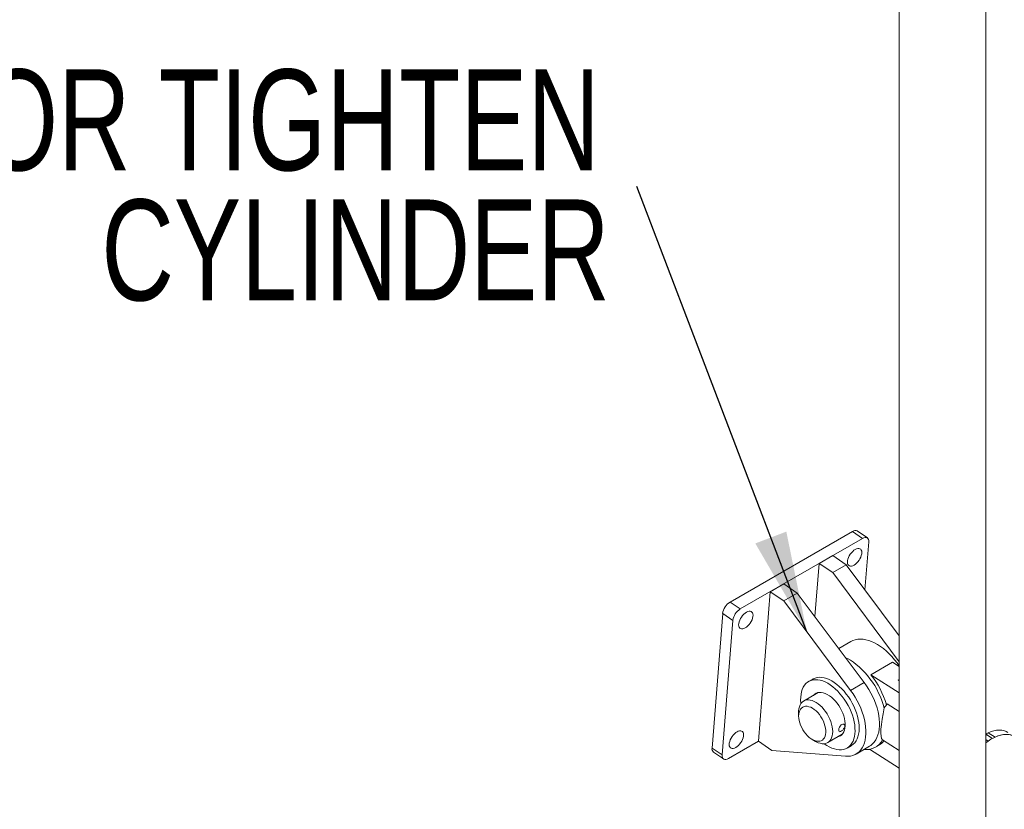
# Model space of a CAD drawing. Header units: millimetres. Extents: x 450 to 25135, y 150 to 17673.
# Tile 75 of 256: x 4141 to 5165, y 13546 to 14367. Entities that reach past the tile are written whole.
import ezdxf

# ---------------------------------------------------------------- set-up
doc = ezdxf.new("R2010")
doc.units = ezdxf.units.MM
doc.linetypes.add('SLD-Centrada-doble', pattern=[12.7, 6.35, -1.27, 1.27, -1.27, 1.27, -1.27])
doc.linetypes.add('SLD-Continua', pattern=[0])
doc.layers.add('COTAS', color=1, linetype='SLD-Continua')
doc.layers.add('OCULTA', color=8, linetype='SLD-Continua')
doc.styles.add('SLDTEXTSTYLE6', font='ARIALN.TTF', dxfattribs={"width": 0.87})
doc.styles.get("Standard").update_dxf_attribs({"font": 'ARIALN.TTF'})
doc.dimstyles.new('SLDDIMSTYLE0', dxfattribs={"dimtxt": 0.18, "dimasz": 105, "dimexe": 0, "dimexo": 0.0625, "dimgap": 0, "dimtad": 0, "dimtih": 1, "dimtoh": 1, "dimdec": 0, "dimrnd": 1e-09, "dimzin": 0, "dimdsep": 46, "dimtxsty": 'Standard', "dimsah": 1, "dimcen": 0.09, "dimadec": 0, "dimazin": 0, "dimtfac": 105, "dimtdec": 0, "dimtofl": 0, "dimtmove": 0, "dimatfit": 3, "dimfxl": 1, "dimfrac": 2, "dimtolj": 1, "dimtzin": 0, "dimarcsym": 0})

# ---------------------------------------------------------------- blocks, each defined once
blk = doc.blocks.new('SW_NOTE_0_2')
at = {"layer": 'COTAS', "color": 0, "ltscale": 30, "char_height": 105, "attachment_point": 3, "style": 'SLDTEXTSTYLE6'}
for s, insert in [('DOOR TIGHTEN', (-38.3, 121.9)), ('CYLINDER', (-28.1, -13.4))]:
    blk.add_mtext(s, dxfattribs=dict(at, insert=insert))

msp = doc.modelspace()

# ---------------------------------------------------------------- linework, layer by layer
at = {"layer": 'OCULTA', "linetype": 'SLD-Continua', "lineweight": 18, "ltscale": 30}
for p, q in [((5055.8, 14575.4), (5055.8, 13099.3)), ((5145.8, 13099.3), (5145.8, 14575.4)), ((5007.1, 13834.9), (4879.8, 13761.4)), ((5017.6, 13827.7), (4890.4, 13754.3)), ((5022.6, 13828.2), (5012.1, 13835.4)), ((5020.1, 13774.1), (5024.1, 13824)), ((4986.5, 13809.8), (4972.4, 13801.6)), ((4986.5, 13809.8), (5000.6, 13800.2)), ((4968, 13746.3), (4972.4, 13801.6)), ((4972.4, 13801.6), (4986.5, 13792.1)), ((5000.6, 13800.2), (4986.5, 13792.1)), ((5000.6, 13800.2), (5055.8, 13726.4)), ((4986.5, 13792.1), (5055.8, 13699.3)), ((4921.5, 13772.2), (4935.6, 13780.4)), ((4935.6, 13780.4), (4949.7, 13770.8)), ((4909.2, 13616.6), (4921.5, 13772.2)), ((4921.5, 13772.2), (4935.6, 13762.7)), ((4935.6, 13762.7), (4949.7, 13770.8)), ((4949.7, 13770.8), (5019.3, 13677.7)), ((4935.6, 13762.7), (5005.2, 13669.5)), ((4872.1, 13749.6), (4861, 13609.5)), ((4882.7, 13742.4), (4871.6, 13602.4)), ((5005.4, 13720.4), (4992.9, 13713.1)), ((5048.8, 13698.9), (5026.2, 13685.9)), ((5055.8, 13694.5), (5048.8, 13698.9)), ((5026.2, 13685.9), (5055.8, 13667)), ((4965.8, 13681.3), (4961.5, 13678.8)), ((5054.6, 13680.2), (5055.8, 13680.9)), ((5055.8, 13679.5), (5054.6, 13680.2)), ((4971.5, 13667.3), (4956.3, 13658.5)), ((5055.8, 13647.5), (5043.2, 13655.6)), ((4951.1, 13647.1), (4951.1, 13643)), ((4981.3, 13615.2), (4996.5, 13624)), ((4996.2, 13623.6), (4995.7, 13623.5)), ((5146.8, 13623.4), (5145.8, 13622.8)), ((5146.8, 13624.8), (5146.8, 13623.4)), ((5152.7, 13619.6), (5146.8, 13623.4)), ((5155.4, 13620.9), (5148.3, 13625.4)), ((4878, 13598.7), (4909.2, 13616.6)), ((4923.2, 13607.1), (4909.2, 13616.6)), ((4965.2, 13618.5), (4968.8, 13616.4)), ((5001.5, 13609.6), (5005.8, 13612)), ((5031.1, 13610.5), (5034, 13612.1)), ((5038.4, 13618.2), (5055.8, 13607.1)), ((5148.3, 13616.9), (5145.8, 13618.5)), ((5145.8, 13615), (5148.3, 13616.9)), ((4862.5, 13605.4), (4873, 13598.2)), ((4999.8, 13601.1), (4923.2, 13607.1)), ((5010.8, 13603.3), (5024.9, 13611.5)), ((5055.8, 13588.5), (5024.8, 13608.3))]:
    msp.add_line(p, q, dxfattribs=at)
at = {"layer": 'OCULTA', "linetype": 'SLD-Centrada-doble', "lineweight": 18, "ltscale": 30}
for p, q in [((5017.6, 13827.7), (5007.1, 13834.9)), ((4879.8, 13761.4), (4890.4, 13754.3)), ((4882.7, 13742.4), (4872.1, 13749.6)), ((5005.2, 13669.5), (5019.3, 13677.7)), ((4861, 13609.5), (4871.6, 13602.4))]:
    msp.add_line(p, q, dxfattribs=at)
at = {"layer": 'OCULTA', "linetype": 'SLD-Continua', "lineweight": 18, "ltscale": 30, "flags": 128}
for points in [[(5007.1, 13834.9), (5008.4, 13835.5), (5009.7, 13835.9), (5010.9, 13835.9), (5011.9, 13835.5), (5012.1, 13835.4)], [(5024.1, 13824), (5024.1, 13825.5), (5023.8, 13826.7), (5023.2, 13827.7), (5022.5, 13828.3), (5021.5, 13828.7), (5020.3, 13828.7), (5019, 13828.4), (5017.6, 13827.7)], [(5010, 13816.3), (5011.3, 13816.9), (5012.6, 13817.3), (5013.8, 13817.3), (5014.8, 13817), (5015.7, 13816.4), (5016.3, 13815.6), (5016.7, 13814.5), (5016.8, 13813.1), (5016.7, 13811.6), (5016.3, 13810), (5015.7, 13808.3), (5014.9, 13806.6), (5013.9, 13804.9), (5012.7, 13803.4), (5011.4, 13802), (5010.1, 13800.9), (5008.7, 13799.9), (5007.3, 13799.3), (5006.1, 13798.9), (5004.9, 13798.9), (5003.9, 13799.2), (5003, 13799.8), (5002.4, 13800.6), (5002, 13801.7), (5001.9, 13803.1), (5002, 13804.6), (5002.4, 13806.2), (5003, 13807.9), (5003.8, 13809.6), (5004.8, 13811.2), (5006, 13812.8), (5007.3, 13814.2), (5008.6, 13815.3), (5010, 13816.3)], [(4896.8, 13750.9), (4898.2, 13751.6), (4899.5, 13751.9), (4900.7, 13752), (4901.7, 13751.7), (4902.5, 13751.1), (4903.1, 13750.3), (4903.5, 13749.1), (4903.7, 13747.8), (4903.5, 13746.3), (4903.2, 13744.7), (4902.6, 13743), (4901.7, 13741.3), (4900.7, 13739.6), (4899.6, 13738.1), (4898.3, 13736.7), (4896.9, 13735.5), (4895.6, 13734.6), (4894.2, 13734), (4892.9, 13733.6), (4891.7, 13733.6), (4890.7, 13733.9), (4889.9, 13734.4), (4889.3, 13735.3), (4888.9, 13736.4), (4888.7, 13737.8), (4888.9, 13739.3), (4889.2, 13740.9), (4889.8, 13742.6), (4890.7, 13744.3), (4891.7, 13745.9), (4892.8, 13747.5), (4894.1, 13748.8), (4895.5, 13750), (4896.8, 13750.9)], [(5005.4, 13720.4), (5007.6, 13721.4), (5010, 13722.2), (5012.6, 13722.7), (5015.3, 13722.9), (5018.1, 13722.7), (5021, 13722.3), (5024, 13721.5), (5027, 13720.4), (5030.1, 13718.9), (5033.2, 13717.2), (5036.3, 13715.2), (5039.4, 13713), (5042.4, 13710.4), (5045.3, 13707.6), (5048.2, 13704.7), (5050.9, 13701.5), (5053.6, 13698.1), (5055.8, 13695)], [(5040.2, 13651.1), (5039.1, 13654.9), (5037.7, 13658.9), (5036.1, 13662.9), (5034.3, 13666.8), (5032.3, 13670.7), (5030.2, 13674.5), (5027.8, 13678.2), (5025.3, 13681.7), (5022.7, 13685.1), (5019.9, 13688.3), (5017, 13691.3), (5014.1, 13694.1), (5011.1, 13696.6), (5008, 13698.9), (5004.9, 13700.9), (5001.8, 13702.6), (5000.1, 13703.4)], [(4953.5, 13655.9), (4953.4, 13656.4), (4953.2, 13659.5), (4953.3, 13662.6), (4953.6, 13665.5), (4954.1, 13668.1), (4954.9, 13670.6), (4955.9, 13672.9), (4957.1, 13674.9), (4958.6, 13676.6), (4960.3, 13678), (4962.1, 13679.2), (4964.1, 13680), (4966.3, 13680.5), (4968.6, 13680.7), (4971, 13680.6), (4973.5, 13680.2), (4976.1, 13679.4), (4978.7, 13678.3), (4981.3, 13677), (4984, 13675.3)], [(4965.8, 13681.3), (4966.3, 13681.6), (4968.3, 13682.4), (4970.5, 13683), (4972.8, 13683.2), (4975.2, 13683), (4977.7, 13682.6), (4980.3, 13681.8), (4982.9, 13680.8), (4985.6, 13679.4), (4988.2, 13677.8)], [(4984, 13675.3), (4986.6, 13673.4), (4989.2, 13671.2), (4991.7, 13668.8), (4994.1, 13666.1), (4996.4, 13663.3), (4998.6, 13660.3), (5000.7, 13657.2), (5002.5, 13653.9), (5004.2, 13650.6), (5005.7, 13647.2), (5007, 13643.8), (5008, 13640.4), (5008.8, 13637), (5009.4, 13633.7), (5009.7, 13630.4), (5009.8, 13627.3), (5009.6, 13624.4), (5009.2, 13621.6), (5008.5, 13619), (5007.7, 13616.6), (5006.5, 13614.5), (5005.2, 13612.6), (5003.6, 13611.1), (5001.9, 13609.8), (4999.9, 13608.8), (4997.9, 13608.1), (4995.6, 13607.7), (4993.3, 13607.7), (4990.8, 13608), (4988.3, 13608.6), (4985.7, 13609.5), (4983, 13610.7), (4980.4, 13612.2), (4977.7, 13614), (4977.7, 13614.1)], [(4988.2, 13677.8), (4990.8, 13675.8), (4993.4, 13673.7), (4995.9, 13671.2), (4998.4, 13668.6), (5000.7, 13665.8), (5002.9, 13662.8), (5004.9, 13659.6), (5006.8, 13656.4), (5008.5, 13653), (5009.9, 13649.6), (5011.2, 13646.2), (5012.2, 13642.8), (5013.1, 13639.4), (5013.6, 13636.1), (5014, 13632.9), (5014, 13629.8), (5013.9, 13626.8), (5013.5, 13624), (5012.8, 13621.4), (5011.9, 13619.1), (5010.8, 13617), (5009.4, 13615.1), (5007.9, 13613.5), (5006.1, 13612.2), (5005.8, 13612)], [(5019.3, 13677.7), (5021.8, 13674.2), (5024.1, 13670.6), (5026.2, 13666.8), (5028.2, 13663), (5029.9, 13659.1), (5031.4, 13655.2), (5032.7, 13651.3), (5033.7, 13647.4), (5034.4, 13643.5), (5035, 13639.8), (5035.2, 13636.1), (5035.2, 13632.6), (5035, 13629.3), (5034.4, 13626.1), (5033.6, 13623.2), (5032.6, 13620.5), (5031.3, 13618), (5029.8, 13615.8), (5028.1, 13613.9), (5026.2, 13612.3), (5024.9, 13611.5)], [(4966.5, 13664.4), (4966.5, 13664.4), (4967.8, 13665.7), (4969.3, 13666.6), (4971, 13667.2), (4972.8, 13667.5), (4974.7, 13667.4), (4976.7, 13667), (4978.8, 13666.3), (4980.9, 13665.3), (4983.1, 13664)], [(4970.7, 13666.8), (4970.8, 13666.9), (4971.1, 13667.2)], [(4983.1, 13664), (4985.2, 13662.5), (4987.3, 13660.6), (4989.2, 13658.6), (4991.1, 13656.3), (4992.9, 13653.8), (4994.4, 13651.3), (4995.8, 13648.6), (4997, 13645.9), (4998, 13643.1), (4998.7, 13640.4), (4999.3, 13637.7), (4999.5, 13635.1), (4999.5, 13632.6), (4999.3, 13630.3), (4998.8, 13628.2), (4998, 13626.3), (4997.1, 13624.7), (4995.9, 13623.3), (4994.5, 13622.2), (4992.9, 13621.5), (4991.5, 13621.1)], [(5005.2, 13669.5), (5007.7, 13666), (5010, 13662.4), (5012.1, 13658.7), (5014, 13654.9), (5015.7, 13651), (5017.2, 13647), (5018.5, 13643.1), (5019.5, 13639.2), (5020.3, 13635.4), (5020.8, 13631.6), (5021.1, 13628), (5021.1, 13624.5), (5020.8, 13621.1), (5020.3, 13617.9), (5019.5, 13615), (5018.5, 13612.3), (5017.2, 13609.8), (5015.7, 13607.7), (5014, 13605.8), (5012, 13604.2), (5009.9, 13602.9), (5007.6, 13601.9), (5005.1, 13601.3), (5002.5, 13601), (4999.8, 13601.1)], [(4951.1, 13647.1), (4951.1, 13648.2), (4951.4, 13650.5), (4951.9, 13652.5), (4952.6, 13654.4), (4953.5, 13656), (4954.7, 13657.3), (4956.1, 13658.4), (4957.6, 13659.1), (4959.3, 13659.6), (4961.2, 13659.7), (4963.1, 13659.5), (4965.1, 13658.9), (4967.2, 13658.1), (4969.3, 13657), (4971.4, 13655.6), (4973.4, 13653.9), (4975.4, 13652), (4977.3, 13649.8), (4979.1, 13647.5), (4980.7, 13645.1), (4982.2, 13642.5), (4983.4, 13639.8), (4984.5, 13637.1), (4985.3, 13634.4), (4986, 13631.8), (4986.3, 13629.2), (4986.5, 13626.7), (4986.3, 13624.3), (4986, 13622.2), (4985.4, 13620.2), (4984.5, 13618.5), (4983.5, 13617), (4982.2, 13615.8), (4980.7, 13614.9), (4979.1, 13614.3), (4977.3, 13614.1), (4975.5, 13614.1), (4973.5, 13614.5), (4971.4, 13615.1), (4969.3, 13616.1), (4968.8, 13616.4)], [(4964, 13619.3), (4965.9, 13618.1), (4967.8, 13617.3), (4969.6, 13616.8), (4971.4, 13616.6), (4973, 13616.7), (4974.5, 13617.1), (4975.9, 13617.9), (4977, 13619), (4978, 13620.3), (4978.7, 13621.9), (4979.1, 13623.7), (4979.4, 13625.8), (4979.3, 13628), (4979.1, 13630.3), (4978.5, 13632.7), (4977.8, 13635.1), (4976.8, 13637.6), (4975.6, 13639.9), (4974.2, 13642.2), (4972.7, 13644.4), (4971, 13646.4), (4969.3, 13648.2), (4967.4, 13649.7), (4965.5, 13651), (4963.7, 13652), (4961.8, 13652.6), (4960, 13653), (4958.3, 13653), (4956.7, 13652.8), (4955.3, 13652.2), (4954, 13651.2), (4953, 13650), (4952.2, 13648.5), (4951.6, 13646.8), (4951.2, 13644.9), (4951.1, 13642.8), (4951.3, 13640.5), (4951.7, 13638.1), (4952.3, 13635.7), (4953.2, 13633.3), (4954.3, 13630.9), (4955.6, 13628.5), (4957, 13626.3), (4958.6, 13624.2), (4960.3, 13622.3), (4962.2, 13620.7), (4964, 13619.3)], [(4996, 13634.1), (4997, 13634.5), (4998, 13634.4), (4998.7, 13633.9), (4999.1, 13633), (4999.1, 13631.9), (4998.7, 13630.6), (4997.9, 13629.4), (4996.9, 13628.3), (4995.8, 13627.4), (4994.7, 13626.8), (4993.9, 13626.6), (4993.2, 13626.9), (4992.9, 13627.5), (4992.8, 13628.5), (4993, 13629.8), (4993.5, 13631.2), (4994.2, 13632.5), (4995.2, 13633.6), (4996, 13634.1)], [(4887, 13626.5), (4888.3, 13627.1), (4889.6, 13627.5), (4890.8, 13627.5), (4891.8, 13627.2), (4892.7, 13626.7), (4893.3, 13625.8), (4893.7, 13624.7), (4893.8, 13623.3), (4893.7, 13621.8), (4893.3, 13620.2), (4892.7, 13618.5), (4891.9, 13616.8), (4890.9, 13615.2), (4889.7, 13613.6), (4888.4, 13612.3), (4887.1, 13611.1), (4885.7, 13610.2), (4884.3, 13609.5), (4883.1, 13609.2), (4881.9, 13609.1), (4880.9, 13609.4), (4880, 13610), (4879.4, 13610.8), (4879, 13612), (4878.9, 13613.3), (4879, 13614.8), (4879.4, 13616.4), (4880, 13618.1), (4880.8, 13619.8), (4881.8, 13621.5), (4883, 13623), (4884.3, 13624.4), (4885.6, 13625.6), (4887, 13626.5)], [(5175.6, 13621.4), (5174.3, 13622.2), (5172.3, 13623), (5170, 13623.6), (5167.6, 13623.8), (5165.1, 13623.7), (5162.4, 13623.3), (5159.7, 13622.6), (5156.9, 13621.6), (5154, 13620.3), (5151.1, 13618.7), (5148.2, 13616.8), (5145.8, 13615)], [(5148.3, 13625.4), (5147.5, 13625.1), (5146.8, 13624.8)], [(5168.6, 13625.9), (5167, 13626.8), (5164.7, 13627.7), (5162.3, 13628.2), (5159.8, 13628.3), (5157, 13628.1), (5154.2, 13627.6), (5151.3, 13626.7), (5148.3, 13625.4)], [(5155.4, 13620.9), (5158.4, 13622.2), (5161.3, 13623.1), (5164.1, 13623.6), (5166.8, 13623.8), (5169.4, 13623.7), (5171.8, 13623.2), (5174, 13622.3), (5175.6, 13621.4)], [(4871.6, 13602.4), (4871.6, 13600.9), (4871.9, 13599.7), (4872.4, 13598.7), (4873.2, 13598.1), (4874.2, 13597.7), (4875.4, 13597.7), (4876.7, 13598), (4878, 13598.7)]]:
    msp.add_lwpolyline(points, dxfattribs=at)
at = {"layer": 'OCULTA', "linetype": 'SLD-Continua', "lineweight": 18, "ltscale": 900}
for centre, radius, start, end in [((4888.6, 13747.3), 16.7, 121.9908, 172.1113), ((4899.2, 13740.1), 16.7, 121.9908, 172.1113), ((4955.2, 13629.1), 90.9, 16.3511, 38.6742), ((5084.5, 13623.2), 52.5, 141.939, 147.5025), ((5021.3, 13627.4), 19.5, 263.0073, 331.5935), ((5024.4, 13628.5), 19, 300.2755, 323.9621), ((4865.3, 13608.7), 4.39, 168.8112, 229.5181)]:
    msp.add_arc(centre, radius, start, end, dxfattribs=at)
msp.add_ellipse((5045.4, 13648.1), major_axis=(6.7, 30.1), ratio=0.189026, start_param=1.502194, end_param=3.072724, dxfattribs=at)

# ---------------------------------------------------------------- block references
at = {"layer": 'COTAS', "ltscale": 30}
msp.add_blockref('SW_NOTE_0_2', (4782.8, 14193.7), dxfattribs=at)

# ---------------------------------------------------------------- leaders
msp.add_leader([(4959.6, 13730.5), (4782.8, 14193.7)], dimstyle='SLDDIMSTYLE0', dxfattribs=at)

doc.saveas('drawing.dxf')
